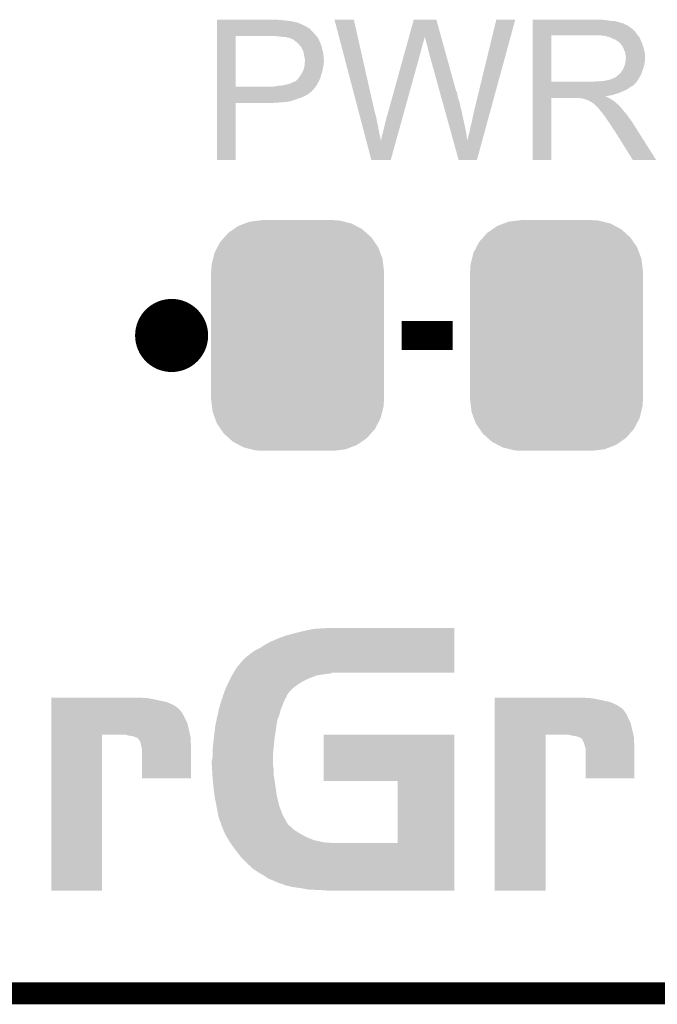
# Model space of a CAD drawing. Extents: x -1.3 to 24.2, y -3.9 to 53.4.
# Tile 2 of 24: x 3.1 to 7.5, y -3.9 to 3. Entities that reach past the tile are written whole.
import ezdxf

# ---------------------------------------------------------------- set-up
doc = ezdxf.new("R2010")
doc.units = 0
doc.layers.get('0').update_dxf_attribs({"linetype": 'CONTINUOUS'})
for name, color, linetype in [('BARGRAPH_2_CLICK_V100_GKO', 9, 'CONTINUOUS'), ('BARGRAPH_2_CLICK_V100_GTO', 3, 'CONTINUOUS'), ('BARGRAPH_2_CLICK_V100_GTS', 9, 'CONTINUOUS')]:
    doc.layers.add(name, color=color, linetype=linetype)

# ---------------------------------------------------------------- blocks, each defined once
blk = doc.blocks.new('CUSTOM_72')
for points in [[(-0.44566, 0.738152), (-0.412794, 0.76087), (0.45012, 0.738152), (0.407388, 0.76087)], [(-0.412794, 0.76087), (-0.368484, 0.777768), (0.407388, 0.76087), (0.3756, 0.777768)], [(-0.368484, 0.777768), (-0.333938, 0.790942), (0.3756, 0.777768), (0.32361, 0.790942)], [(-0.333938, 0.790942), (-0.273256, 0.798498), (0.32361, 0.790942), (0.29379, 0.798498)], [(-0.273256, 0.798498), (-0.25019, 0.80137), (0.29379, 0.798498), (0.25019, 0.80137)], [(-0.50967, 0.681926), (-0.482218, 0.71288), (0.51306, 0.681926), (0.47841, 0.71288)], [(-0.482218, 0.71288), (-0.44566, 0.738152), (0.47841, 0.71288), (0.45012, 0.738152)], [(-0.55793, 0.61233), (-0.538216, 0.649738), (0.560798, 0.61233), (0.53514, 0.649738)], [(-0.538216, 0.649738), (-0.50967, 0.681926), (0.53514, 0.649738), (0.51306, 0.681926)], [(-0.587972, 0.533366), (-0.577562, 0.575076), (0.590586, 0.533366), (0.574852, 0.575076)], [(-0.577562, 0.575076), (-0.55793, 0.61233), (0.574852, 0.575076), (0.560798, 0.61233)], [(-0.60071, 0.44958), (-0.597996, 0.49319), (0.60071, 0.44958), (0.595442, 0.49319)], [(-0.597996, 0.49319), (-0.587972, 0.533366), (0.595442, 0.49319), (0.590586, 0.533366)], [(-0.60198, -0.44958), (-0.60198, 0.44958), (0.60198, -0.44958), (0.60198, 0.44958)], [(-0.59544, -0.49319), (-0.60071, -0.44958), (0.597996, -0.49319), (0.60071, -0.44958)], [(-0.590586, -0.533366), (-0.59544, -0.49319), (0.58797, -0.533366), (0.597996, -0.49319)], [(-0.57485, -0.575076), (-0.590586, -0.533366), (0.577562, -0.575076), (0.58797, -0.533366)], [(-0.560798, -0.61233), (-0.57485, -0.575076), (0.557928, -0.61233), (0.577562, -0.575076)], [(-0.535138, -0.649738), (-0.560798, -0.61233), (0.538216, -0.649738), (0.557928, -0.61233)], [(-0.51306, -0.681926), (-0.535138, -0.649738), (0.509668, -0.681926), (0.538216, -0.649738)], [(-0.478408, -0.71288), (-0.51306, -0.681926), (0.482218, -0.71288), (0.509668, -0.681926)], [(-0.45012, -0.738152), (-0.478408, -0.71288), (0.445658, -0.738152), (0.482218, -0.71288)], [(-0.407386, -0.76087), (-0.45012, -0.738152), (0.412794, -0.76087), (0.445658, -0.738152)], [(-0.3756, -0.777768), (-0.407386, -0.76087), (0.368482, -0.777768), (0.412794, -0.76087)], [(-0.323608, -0.790942), (-0.3756, -0.777768), (0.333938, -0.790942), (0.368482, -0.777768)], [(-0.29379, -0.798498), (-0.323608, -0.790942), (0.273254, -0.798498), (0.333938, -0.790942)], [(-0.25019, -0.80137), (-0.29379, -0.798498), (0.25019, -0.80137), (0.273254, -0.798498)]]:
    blk.add_solid(points)

msp = doc.modelspace()

# ---------------------------------------------------------------- linework, layer by layer
at = {"layer": 'BARGRAPH_2_CLICK_V100_GKO', "const_width": 0.1524}
msp.add_lwpolyline([(-1.27, -3.81), (21.59, -3.81), (24.13, -1.27)], dxfattribs=at)
at = {"layer": 'BARGRAPH_2_CLICK_V100_GTO', "const_width": 0.254}
msp.add_lwpolyline([(4.02844, 0.762, 1), (4.28244, 0.762, 1)], format="xyb", close=True, dxfattribs=at)
at = {"layer": 'BARGRAPH_2_CLICK_V100_GTO', "const_width": 0.2032}
msp.add_lwpolyline([(5.75564, 0.762), (6.11124, 0.762)], dxfattribs=at)
at = {"layer": 'BARGRAPH_2_CLICK_V100_GTO'}
for points in [[(4.47042, 2.95402), (4.470422, 2.95656), (4.9149, 2.95402), (4.892038, 2.95656)], [(4.47042, 2.94894), (4.47042, 2.95402), (4.9657, 2.94894), (4.9149, 2.95402)], [(4.47042, 2.9464), (4.47042, 2.94894), (4.986022, 2.9464), (4.9657, 2.94894)], [(4.47042, 2.94386), (4.47042, 2.9464), (4.99872, 2.94386), (4.988562, 2.9464)], [(4.47042, 2.94132), (4.47042, 2.94386), (5.01142, 2.94132), (4.99872, 2.94386)], [(5.288312, 2.956542), (5.288306, 2.956558), (5.422904, 2.956542), (5.288306, 2.956558)], [(5.456644, 2.316478), (5.288312, 2.956542), (5.56768, 2.316478), (5.422904, 2.956542)], [(5.806404, 2.837144), (5.839472, 2.956544), (6.03001, 2.837144), (5.996944, 2.956544)], [(5.839472, 2.956544), (5.839478, 2.95656), (5.996944, 2.956544), (5.839478, 2.95656)], [(6.2611, 2.32918), (6.41351, 2.956532), (6.374018, 2.32918), (6.545574, 2.956532)], [(6.41351, 2.956532), (6.413518, 2.95656), (6.545574, 2.956532), (6.413518, 2.95656)], [(6.66752, 2.95402), (6.667522, 2.95656), (7.17296, 2.95402), (7.14502, 2.95656)], [(6.66752, 2.94894), (6.66752, 2.95402), (7.205978, 2.94894), (7.17296, 2.95402)], [(6.66752, 2.9464), (6.66752, 2.94894), (7.239, 2.9464), (7.205978, 2.94894)], [(6.66752, 2.93878), (6.66752, 2.9464), (7.269478, 2.93878), (7.239, 2.9464)], [(4.470418, 2.86258), (4.47042, 2.88544), (5.14604, 2.86258), (5.123182, 2.88544)], [(4.47042, 2.93116), (4.47042, 2.94132), (5.04698, 2.93116), (5.01142, 2.94132)], [(4.47042, 2.91084), (4.47042, 2.93116), (5.087618, 2.91084), (5.04698, 2.93116)], [(4.47042, 2.900678), (4.47042, 2.91084), (5.1054, 2.900678), (5.087618, 2.91084)], [(4.47042, 2.89814), (4.47042, 2.900678), (5.107944, 2.89814), (5.1054, 2.900678)], [(4.47042, 2.895596), (4.47042, 2.89814), (5.115562, 2.895596), (5.107944, 2.89814)], [(4.47042, 2.88544), (4.47042, 2.895596), (5.123182, 2.88544), (5.115562, 2.895596)], [(6.667518, 2.86004), (6.66752, 2.880358), (7.38886, 2.86004), (7.373622, 2.880358)], [(6.66752, 2.9337), (6.66752, 2.93878), (7.284722, 2.9337), (7.269478, 2.93878)], [(6.66752, 2.93116), (6.66752, 2.9337), (7.297422, 2.93116), (7.284722, 2.9337)], [(6.66752, 2.931138), (6.66752, 2.93116), (7.29996, 2.931138), (7.297422, 2.93116)], [(6.66752, 2.928614), (6.66752, 2.931138), (7.299974, 2.928614), (7.29996, 2.931138)], [(6.66752, 2.92354), (6.66752, 2.928614), (7.31012, 2.92354), (7.299974, 2.928614)], [(6.66752, 2.918458), (6.66752, 2.92354), (7.322822, 2.918458), (7.31012, 2.92354)], [(6.66752, 2.9083), (6.66752, 2.918458), (7.33806, 2.9083), (7.322822, 2.918458)], [(6.66752, 2.8956), (6.66752, 2.9083), (7.35584, 2.8956), (7.33806, 2.9083)], [(6.66752, 2.880358), (6.66752, 2.8956), (7.373622, 2.880358), (7.35584, 2.8956)], [(4.47041, 2.491762), (4.470418, 2.84226), (4.59994, 2.491762), (4.599962, 2.84226)], [(4.470418, 2.84734), (4.470418, 2.86258), (5.15874, 2.84734), (5.14604, 2.86258)], [(4.470418, 2.84226), (4.470418, 2.84734), (5.163094, 2.84226), (5.15874, 2.84734)], [(4.90474, 2.83972), (4.87934, 2.84226), (5.165272, 2.83972), (5.163094, 2.84226)], [(4.925062, 2.83718), (4.90474, 2.83972), (5.167448, 2.83718), (5.165272, 2.83972)], [(4.963162, 2.8321), (4.942842, 2.83718), (5.171802, 2.8321), (5.167448, 2.83718)], [(4.968244, 2.832098), (4.963162, 2.8321), (5.171804, 2.832098), (5.171802, 2.8321)], [(4.975018, 2.829558), (4.968244, 2.832098), (5.17398, 2.829558), (5.171804, 2.832098)], [(4.98856, 2.82448), (4.975018, 2.829558), (5.176238, 2.82448), (5.17398, 2.829558)], [(5.0038, 2.81686), (4.98856, 2.82448), (5.179626, 2.81686), (5.176238, 2.82448)], [(5.0165, 2.8067), (5.0038, 2.81686), (5.184142, 2.8067), (5.179626, 2.81686)], [(5.01968, 2.804156), (5.0165, 2.8067), (5.18668, 2.804156), (5.184142, 2.8067)], [(5.795864, 2.79908), (5.800084, 2.81432), (5.9055, 2.79908), (5.910578, 2.81432)], [(5.800084, 2.81432), (5.8036, 2.827018), (5.910578, 2.81432), (5.91312, 2.827018)], [(5.8036, 2.827018), (5.80571, 2.834634), (5.91312, 2.827018), (5.91312, 2.834634)], [(5.80571, 2.834634), (5.806404, 2.837144), (5.91312, 2.834634), (5.915622, 2.837144)], [(5.91566, 2.834644), (5.915622, 2.837144), (6.030702, 2.834644), (6.03001, 2.837144)], [(5.92328, 2.81178), (5.91566, 2.834644), (6.037034, 2.81178), (6.030702, 2.834644)], [(5.92836, 2.794), (5.92328, 2.81178), (6.041958, 2.794), (6.037034, 2.81178)], [(6.667512, 2.524782), (6.667518, 2.84732), (6.79704, 2.524782), (6.797042, 2.84732)], [(6.667518, 2.84734), (6.667518, 2.86004), (7.398738, 2.84734), (7.38886, 2.86004)], [(6.667518, 2.84732), (6.667518, 2.84734), (6.797042, 2.84732), (7.10438, 2.84734)], [(7.175502, 2.84226), (7.142482, 2.84734), (7.402688, 2.84226), (7.398738, 2.84734)], [(7.194142, 2.837176), (7.175502, 2.84226), (7.40664, 2.837176), (7.402688, 2.84226)], [(7.20344, 2.83464), (7.194142, 2.837176), (7.406662, 2.83464), (7.40664, 2.837176)], [(7.203468, 2.834626), (7.20344, 2.83464), (7.409186, 2.834626), (7.406662, 2.83464)], [(7.22376, 2.82448), (7.203468, 2.834626), (7.41426, 2.82448), (7.409186, 2.834626)], [(7.244082, 2.816858), (7.22376, 2.82448), (7.41731, 2.816858), (7.41426, 2.82448)], [(7.250854, 2.81178), (7.244082, 2.816858), (7.41934, 2.81178), (7.41731, 2.816858)], [(7.25424, 2.80924), (7.250854, 2.81178), (7.42043, 2.80924), (7.41934, 2.81178)], [(7.261864, 2.80416), (7.25424, 2.80924), (7.422606, 2.80416), (7.42043, 2.80924)], [(5.0292, 2.79654), (5.01968, 2.804156), (5.18922, 2.79654), (5.18668, 2.804156)], [(5.041898, 2.783842), (5.0292, 2.79654), (5.1943, 2.783842), (5.18922, 2.79654)], [(5.04444, 2.7813), (5.041898, 2.783842), (5.195148, 2.7813), (5.1943, 2.783842)], [(5.04953, 2.77368), (5.04444, 2.7813), (5.197686, 2.77368), (5.195148, 2.7813)], [(5.052066, 2.773668), (5.04953, 2.77368), (5.19769, 2.773668), (5.197686, 2.77368)], [(5.054964, 2.7686), (5.052066, 2.773668), (5.199378, 2.7686), (5.19769, 2.773668)], [(5.06222, 2.7559), (5.054964, 2.7686), (5.202556, 2.7559), (5.199378, 2.7686)], [(5.066032, 2.74828), (5.06222, 2.7559), (5.20446, 2.74828), (5.202556, 2.7559)], [(5.069842, 2.740658), (5.066032, 2.74828), (5.206154, 2.740658), (5.20446, 2.74828)], [(5.073652, 2.725418), (5.069842, 2.740658), (5.20954, 2.725418), (5.206154, 2.740658)], [(5.77476, 2.72288), (5.780388, 2.7432), (5.88518, 2.72288), (5.89026, 2.7432)], [(5.780388, 2.7432), (5.785312, 2.76098), (5.89026, 2.7432), (5.89534, 2.76098)], [(5.785312, 2.76098), (5.79094, 2.7813), (5.89534, 2.76098), (5.90042, 2.7813)], [(5.79094, 2.7813), (5.795864, 2.79908), (5.90042, 2.7813), (5.9055, 2.79908)], [(5.93344, 2.77368), (5.92836, 2.794), (6.047584, 2.77368), (6.041958, 2.794)], [(5.93852, 2.755902), (5.93344, 2.77368), (6.052508, 2.755902), (6.047584, 2.77368)], [(5.94106, 2.74066), (5.93852, 2.755902), (6.056728, 2.74066), (6.052508, 2.755902)], [(5.9436, 2.733042), (5.94106, 2.74066), (6.058838, 2.733042), (6.056728, 2.74066)], [(7.264406, 2.804154), (7.261864, 2.80416), (7.42261, 2.804154), (7.422606, 2.80416)], [(7.273292, 2.794), (7.264406, 2.804154), (7.42696, 2.794), (7.42261, 2.804154)], [(7.28218, 2.783842), (7.273292, 2.794), (7.430346, 2.783842), (7.42696, 2.794)], [(7.291252, 2.77114), (7.28218, 2.783842), (7.43458, 2.77114), (7.430346, 2.783842)], [(7.29488, 2.76606), (7.291252, 2.77114), (7.436106, 2.76606), (7.43458, 2.77114)], [(7.3025, 2.745742), (7.29488, 2.76606), (7.4422, 2.745742), (7.436106, 2.76606)], [(7.3025, 2.74574), (7.3025, 2.745742), (7.442202, 2.74574), (7.4422, 2.745742)], [(7.31012, 2.730496), (7.3025, 2.74574), (7.44525, 2.730496), (7.442202, 2.74574)], [(5.07492, 2.72034), (5.073652, 2.725418), (5.210048, 2.72034), (5.20954, 2.725418)], [(5.07746, 2.7051), (5.07492, 2.72034), (5.211572, 2.7051), (5.210048, 2.72034)], [(5.08254, 2.679698), (5.07746, 2.7051), (5.214114, 2.679698), (5.211572, 2.7051)], [(5.081904, 2.661918), (5.08254, 2.66954), (5.21462, 2.661918), (5.21462, 2.66954)], [(5.08254, 2.674622), (5.08254, 2.679698), (5.21462, 2.674622), (5.214114, 2.679698)], [(5.08254, 2.66954), (5.08254, 2.674622), (5.21462, 2.66954), (5.21462, 2.674622)], [(5.656582, 2.296162), (5.77476, 2.72288), (5.766798, 2.296162), (5.88518, 2.72288)], [(5.946138, 2.727964), (5.9436, 2.733042), (6.060244, 2.727964), (6.058838, 2.733042)], [(5.94614, 2.722882), (5.946138, 2.727964), (6.061652, 2.722882), (6.060244, 2.727964)], [(6.018716, 2.461256), (5.94614, 2.722882), (6.134102, 2.461256), (6.061652, 2.722882)], [(7.311572, 2.720338), (7.31012, 2.730496), (7.44728, 2.720338), (7.44525, 2.730496)], [(7.31157, 2.664458), (7.3152, 2.68986), (7.44728, 2.664458), (7.44728, 2.68986)], [(7.31266, 2.712718), (7.311572, 2.720338), (7.44728, 2.712718), (7.44728, 2.720338)], [(7.312662, 2.700018), (7.31266, 2.712718), (7.44728, 2.700018), (7.44728, 2.712718)], [(7.3152, 2.692396), (7.312662, 2.700018), (7.44728, 2.692396), (7.44728, 2.700018)], [(7.3152, 2.68986), (7.3152, 2.692396), (7.44728, 2.68986), (7.44728, 2.692396)], [(5.06476, 2.5908), (5.069274, 2.600958), (5.201334, 2.5908), (5.20446, 2.600958)], [(5.069274, 2.600958), (5.074918, 2.613658), (5.20446, 2.600958), (5.206576, 2.613658)], [(5.074918, 2.613658), (5.075426, 2.6162), (5.206576, 2.613658), (5.207, 2.6162)], [(5.075426, 2.6162), (5.08, 2.639058), (5.207, 2.6162), (5.21157, 2.639058)], [(5.08, 2.639058), (5.08021, 2.641598), (5.21157, 2.639058), (5.21208, 2.641598)], [(5.08021, 2.641598), (5.081058, 2.651758), (5.21208, 2.641598), (5.21208, 2.651758)], [(5.081058, 2.651758), (5.081904, 2.661918), (5.21208, 2.651758), (5.21462, 2.661918)], [(7.279638, 2.588258), (7.287258, 2.600958), (7.42488, 2.588258), (7.429498, 2.600958)], [(7.287258, 2.600958), (7.289798, 2.6035), (7.429498, 2.600958), (7.430422, 2.6035)], [(7.289798, 2.6035), (7.29234, 2.608578), (7.430422, 2.6035), (7.432268, 2.608578)], [(7.29234, 2.608578), (7.297418, 2.616198), (7.432268, 2.608578), (7.435038, 2.616198)], [(7.297418, 2.616198), (7.302498, 2.6289), (7.435038, 2.616198), (7.439658, 2.6289)], [(7.302498, 2.6289), (7.307578, 2.641598), (7.439658, 2.6289), (7.442198, 2.641598)], [(7.307578, 2.641598), (7.310118, 2.6543), (7.442198, 2.641598), (7.44474, 2.6543)], [(7.310118, 2.6543), (7.31012, 2.654302), (7.44474, 2.6543), (7.44474, 2.654302)], [(7.31012, 2.654302), (7.31157, 2.664458), (7.44474, 2.654302), (7.44728, 2.664458)], [(5.019036, 2.52984), (5.021574, 2.532378), (5.180148, 2.52984), (5.1816, 2.532378)], [(5.021574, 2.532378), (5.036818, 2.547618), (5.1816, 2.532378), (5.18813, 2.547618)], [(5.036818, 2.547618), (5.038342, 2.550158), (5.18813, 2.547618), (5.18922, 2.550158)], [(5.038342, 2.550158), (5.044438, 2.560318), (5.18922, 2.550158), (5.192122, 2.560318)], [(5.044438, 2.560318), (5.050534, 2.56794), (5.192122, 2.560318), (5.1943, 2.56794)], [(5.050534, 2.56794), (5.0546, 2.573022), (5.1943, 2.56794), (5.195862, 2.573022)], [(5.0546, 2.573022), (5.06476, 2.5908), (5.195862, 2.573022), (5.201334, 2.5908)], [(7.124698, 2.5273), (7.170418, 2.53238), (7.3914, 2.5273), (7.394786, 2.53238)], [(7.170418, 2.53238), (7.193282, 2.53746), (7.394786, 2.53238), (7.398174, 2.53746)], [(7.193282, 2.53746), (7.211056, 2.54254), (7.398174, 2.53746), (7.401562, 2.54254)], [(7.216134, 2.54254), (7.221218, 2.547616), (7.401562, 2.54254), (7.404522, 2.547616)], [(7.221218, 2.547616), (7.228842, 2.55016), (7.404522, 2.547616), (7.406006, 2.55016)], [(7.228842, 2.55016), (7.241538, 2.55524), (7.406006, 2.55016), (7.408968, 2.55524)], [(7.241538, 2.55524), (7.263762, 2.573018), (7.408968, 2.55524), (7.41934, 2.573018)], [(7.263762, 2.573018), (7.266938, 2.575558), (7.41934, 2.573018), (7.420262, 2.575558)], [(7.266938, 2.575558), (7.279638, 2.588258), (7.420262, 2.575558), (7.42488, 2.588258)], [(4.47041, 2.49174), (4.47041, 2.491762), (4.861558, 2.49174), (4.59994, 2.491762)], [(4.47041, 2.479038), (4.47041, 2.49174), (5.148578, 2.479038), (5.157652, 2.49174)], [(4.47041, 2.463794), (4.47041, 2.479038), (5.13334, 2.463794), (5.148578, 2.479038)], [(4.47041, 2.461254), (4.47041, 2.463794), (5.133334, 2.461254), (5.13334, 2.463794)], [(4.861558, 2.49174), (4.871718, 2.49428), (5.157652, 2.49174), (5.159466, 2.49428)], [(4.881878, 2.49428), (4.894568, 2.496818), (5.159466, 2.49428), (5.16128, 2.496818)], [(4.894568, 2.496818), (4.89458, 2.49682), (5.16128, 2.496818), (5.16128, 2.49682)], [(4.89458, 2.49682), (4.919982, 2.49936), (5.16128, 2.49682), (5.162732, 2.49936)], [(4.919982, 2.49936), (4.95046, 2.50444), (5.162732, 2.49936), (5.165634, 2.50444)], [(4.95046, 2.50444), (4.9784, 2.512058), (5.165634, 2.50444), (5.169988, 2.512058)], [(4.9784, 2.512058), (5.00634, 2.52476), (5.169988, 2.512058), (5.177246, 2.52476)], [(5.00634, 2.52476), (5.019036, 2.52984), (5.177246, 2.52476), (5.180148, 2.52984)], [(6.66751, 2.51206), (6.667512, 2.5146), (7.378694, 2.51206), (7.38124, 2.5146)], [(6.66751, 2.512046), (6.66751, 2.51206), (7.376154, 2.512046), (7.378694, 2.51206)], [(6.66751, 2.50698), (6.66751, 2.512046), (7.373618, 2.50698), (7.376154, 2.512046)], [(6.66751, 2.5019), (6.66751, 2.50698), (7.36854, 2.5019), (7.373618, 2.50698)], [(6.66751, 2.49682), (6.66751, 2.5019), (7.360918, 2.49682), (7.36854, 2.5019)], [(6.66751, 2.491738), (6.66751, 2.49682), (7.35076, 2.491738), (7.360918, 2.49682)], [(6.66751, 2.4765), (6.66751, 2.491738), (7.330438, 2.4765), (7.35076, 2.491738)], [(6.66751, 2.46126), (6.66751, 2.4765), (7.29996, 2.46126), (7.330438, 2.4765)], [(6.667512, 2.52476), (6.667512, 2.524782), (7.089138, 2.52476), (6.79704, 2.524782)], [(6.667512, 2.5146), (6.667512, 2.52476), (7.38124, 2.5146), (7.389368, 2.52476)], [(7.089138, 2.52476), (7.104378, 2.5273), (7.389368, 2.52476), (7.3914, 2.5273)], [(4.470408, 2.42062), (4.47041, 2.43586), (5.06984, 2.42062), (5.100318, 2.43586)], [(4.470408, 2.413), (4.470408, 2.42062), (5.05206, 2.413), (5.06984, 2.42062)], [(4.470408, 2.39776), (4.470408, 2.413), (5.00634, 2.39776), (5.05206, 2.413)], [(4.470408, 2.39014), (4.470408, 2.39776), (4.98094, 2.39014), (5.00634, 2.39776)], [(4.47041, 2.45364), (4.47041, 2.461254), (5.125716, 2.45364), (5.133334, 2.461254)], [(4.47041, 2.451096), (4.47041, 2.45364), (5.118098, 2.451096), (5.125716, 2.45364)], [(4.47041, 2.44348), (4.47041, 2.451096), (5.110478, 2.44348), (5.118098, 2.451096)], [(4.47041, 2.43586), (4.47041, 2.44348), (5.100318, 2.43586), (5.110478, 2.44348)], [(6.020828, 2.453638), (6.018716, 2.461256), (6.139182, 2.453638), (6.134102, 2.461256)], [(6.023646, 2.44348), (6.020828, 2.453638), (6.14172, 2.44348), (6.139182, 2.453638)], [(6.02717, 2.43078), (6.023646, 2.44348), (6.14426, 2.43078), (6.14172, 2.44348)], [(6.032102, 2.412998), (6.02717, 2.43078), (6.146802, 2.412998), (6.14426, 2.43078)], [(6.037034, 2.395218), (6.032102, 2.412998), (6.15442, 2.395218), (6.146802, 2.412998)], [(6.04267, 2.3749), (6.037034, 2.395218), (6.1595, 2.3749), (6.15442, 2.395218)], [(6.6675, 1.981222), (6.667508, 2.412978), (6.797018, 1.981222), (6.79704, 2.412978)], [(6.667508, 2.423158), (6.66751, 2.425666), (7.175504, 2.423158), (7.172992, 2.425666)], [(6.667508, 2.413), (6.667508, 2.423158), (7.19582, 2.413), (7.175504, 2.423158)], [(6.667508, 2.412978), (6.667508, 2.413), (6.79704, 2.412978), (6.990078, 2.413)], [(6.66751, 2.44602), (6.66751, 2.46126), (7.264398, 2.44602), (7.29996, 2.46126)], [(6.66751, 2.44094), (6.66751, 2.44602), (7.244082, 2.44094), (7.264398, 2.44602)], [(6.66751, 2.43332), (6.66751, 2.44094), (7.221218, 2.43332), (7.244082, 2.44094)], [(6.66751, 2.42824), (6.66751, 2.43332), (7.198358, 2.42824), (7.221218, 2.43332)], [(6.66751, 2.425666), (6.66751, 2.42824), (7.172992, 2.425666), (7.198358, 2.42824)], [(7.000238, 2.41046), (6.990078, 2.413), (7.200898, 2.41046), (7.19582, 2.413)], [(7.015474, 2.407926), (7.012934, 2.41046), (7.205122, 2.407926), (7.200898, 2.41046)], [(7.018016, 2.40792), (7.015474, 2.407926), (7.205132, 2.40792), (7.205122, 2.407926)], [(7.040882, 2.4003), (7.018016, 2.40792), (7.217834, 2.4003), (7.205132, 2.40792)], [(7.051038, 2.397762), (7.040882, 2.4003), (7.222064, 2.397762), (7.217834, 2.4003)], [(7.054852, 2.39522), (7.051038, 2.397762), (7.2263, 2.39522), (7.222064, 2.397762)], [(7.066276, 2.387602), (7.054852, 2.39522), (7.235824, 2.387602), (7.2263, 2.39522)], [(4.4704, 1.981222), (4.470408, 2.377418), (4.599918, 1.981222), (4.59994, 2.377418)], [(4.470408, 2.38506), (4.470408, 2.39014), (4.953002, 2.38506), (4.98094, 2.39014)], [(4.470408, 2.38252), (4.470408, 2.38506), (4.92252, 2.38252), (4.953002, 2.38506)], [(4.470408, 2.37998), (4.470408, 2.38252), (4.88696, 2.37998), (4.92252, 2.38252)], [(4.470408, 2.37744), (4.470408, 2.37998), (4.848862, 2.37744), (4.88696, 2.37998)], [(4.470408, 2.377418), (4.470408, 2.37744), (4.59994, 2.377418), (4.848862, 2.37744)], [(6.049716, 2.3495), (6.04267, 2.3749), (6.16458, 2.3495), (6.1595, 2.3749)], [(6.056762, 2.3241), (6.049716, 2.3495), (6.1722, 2.3241), (6.16458, 2.3495)], [(6.25094, 2.286), (6.2611, 2.32918), (6.36221, 2.286), (6.374018, 2.32918)], [(7.073898, 2.385062), (7.066276, 2.387602), (7.238998, 2.385062), (7.235824, 2.387602)], [(7.076418, 2.38506), (7.073898, 2.385062), (7.239, 2.38506), (7.238998, 2.385062)], [(7.07644, 2.382532), (7.076418, 2.38506), (7.24153, 2.382532), (7.239, 2.38506)], [(7.089138, 2.374902), (7.07644, 2.382532), (7.24916, 2.374902), (7.24153, 2.382532)], [(7.089142, 2.374898), (7.089138, 2.374902), (7.249164, 2.374898), (7.24916, 2.374902)], [(7.091682, 2.372358), (7.089142, 2.374898), (7.25424, 2.372358), (7.249164, 2.374898)], [(7.122162, 2.341878), (7.091682, 2.372358), (7.28472, 2.341878), (7.25424, 2.372358)], [(7.129778, 2.33426), (7.122162, 2.341878), (7.290436, 2.33426), (7.28472, 2.341878)], [(7.1374, 2.324102), (7.129778, 2.33426), (7.298054, 2.324102), (7.290436, 2.33426)], [(5.457982, 2.311396), (5.456644, 2.316478), (5.57022, 2.311396), (5.56768, 2.316478)], [(5.459316, 2.306318), (5.457982, 2.311396), (5.570222, 2.306318), (5.57022, 2.311396)], [(5.463324, 2.29108), (5.459316, 2.306318), (5.575298, 2.29108), (5.570222, 2.306318)], [(5.465996, 2.28092), (5.463324, 2.29108), (5.57784, 2.28092), (5.575298, 2.29108)], [(5.469336, 2.26822), (5.465996, 2.28092), (5.58038, 2.26822), (5.57784, 2.28092)], [(5.473344, 2.25298), (5.469336, 2.26822), (5.58292, 2.25298), (5.58038, 2.26822)], [(5.64642, 2.258062), (5.651502, 2.28346), (5.756228, 2.258062), (5.763274, 2.28346)], [(5.651502, 2.28346), (5.65404, 2.29108), (5.763274, 2.28346), (5.765388, 2.29108)], [(5.65404, 2.29108), (5.656582, 2.296162), (5.765388, 2.29108), (5.766798, 2.296162)], [(6.064512, 2.29616), (6.056762, 2.3241), (6.17728, 2.29616), (6.1722, 2.3241)], [(6.080014, 2.24028), (6.064512, 2.29616), (6.18998, 2.24028), (6.17728, 2.29616)], [(6.24332, 2.245358), (6.25094, 2.286), (6.351098, 2.245358), (6.36221, 2.286)], [(7.13994, 2.32156), (7.1374, 2.324102), (7.29996, 2.32156), (7.298054, 2.324102)], [(7.142478, 2.31902), (7.13994, 2.32156), (7.302218, 2.31902), (7.29996, 2.32156)], [(7.15772, 2.2987), (7.142478, 2.31902), (7.32028, 2.2987), (7.302218, 2.31902)], [(7.17296, 2.27838), (7.15772, 2.2987), (7.334504, 2.27838), (7.32028, 2.2987)], [(7.176348, 2.2733), (7.17296, 2.27838), (7.33806, 2.2733), (7.334504, 2.27838)], [(7.194974, 2.24536), (7.176348, 2.2733), (7.35838, 2.24536), (7.33806, 2.2733)], [(5.48136, 2.2225), (5.473344, 2.25298), (5.59054, 2.2225), (5.58292, 2.25298)], [(5.490044, 2.18948), (5.48136, 2.2225), (5.59562, 2.18948), (5.59054, 2.2225)], [(5.62356, 2.166622), (5.63118, 2.1971), (5.730862, 2.166622), (5.739316, 2.1971)], [(5.63118, 2.1971), (5.6388, 2.23012), (5.739316, 2.1971), (5.748476, 2.23012)], [(5.6388, 2.23012), (5.641342, 2.245362), (5.748476, 2.23012), (5.752706, 2.245362)], [(5.641342, 2.245362), (5.64642, 2.258062), (5.752706, 2.245362), (5.756228, 2.258062)], [(6.096924, 2.17932), (6.080014, 2.24028), (6.20268, 2.17932), (6.18998, 2.24028)], [(6.22808, 2.17932), (6.23316, 2.209802), (6.333038, 2.17932), (6.341374, 2.209802)], [(6.23316, 2.209802), (6.24332, 2.245358), (6.341374, 2.209802), (6.351098, 2.245358)], [(7.20344, 2.23266), (7.194974, 2.24536), (7.366438, 2.23266), (7.35838, 2.24536)], [(7.21614, 2.214882), (7.20344, 2.23266), (7.377718, 2.214882), (7.366438, 2.23266)], [(7.226298, 2.197102), (7.21614, 2.214882), (7.388998, 2.197102), (7.377718, 2.214882)], [(7.233918, 2.18948), (7.226298, 2.197102), (7.393834, 2.18948), (7.388998, 2.197102)], [(5.499396, 2.15392), (5.490044, 2.18948), (5.60324, 2.15392), (5.59562, 2.18948)], [(5.509358, 2.116042), (5.499396, 2.15392), (5.61086, 2.116042), (5.60324, 2.15392)], [(5.610862, 2.118364), (5.6134, 2.123442), (5.717474, 2.118364), (5.718882, 2.123442)], [(5.6134, 2.123442), (5.61594, 2.131064), (5.718882, 2.123442), (5.720996, 2.131064)], [(5.61594, 2.141222), (5.618482, 2.153922), (5.723814, 2.141222), (5.727338, 2.153922)], [(5.61594, 2.131064), (5.61594, 2.141222), (5.720996, 2.131064), (5.723814, 2.141222)], [(5.618482, 2.153922), (5.62356, 2.166622), (5.727338, 2.153922), (5.730862, 2.166622)], [(6.114434, 2.116196), (6.096924, 2.17932), (6.212802, 2.116196), (6.20268, 2.17932)], [(6.21538, 2.120906), (6.215382, 2.125982), (6.317064, 2.120906), (6.318452, 2.125982)], [(6.215382, 2.125982), (6.21792, 2.133604), (6.318452, 2.125982), (6.320538, 2.133604)], [(6.21792, 2.141222), (6.22046, 2.15138), (6.32262, 2.141222), (6.325398, 2.15138)], [(6.21792, 2.133604), (6.21792, 2.141222), (6.320538, 2.133604), (6.32262, 2.141222)], [(6.22046, 2.15138), (6.223002, 2.16408), (6.325398, 2.15138), (6.32887, 2.16408)], [(6.223002, 2.16408), (6.22808, 2.17932), (6.32887, 2.16408), (6.333038, 2.17932)], [(7.236462, 2.1844), (7.233918, 2.18948), (7.397058, 2.1844), (7.393834, 2.18948)], [(7.363458, 1.98121), (7.236462, 2.1844), (7.525974, 1.98121), (7.397058, 2.1844)], [(5.544816, 1.981216), (5.509358, 2.116042), (5.679426, 1.981216), (5.71683, 2.116042)], [(5.61086, 2.116042), (5.610862, 2.118364), (5.71683, 2.116042), (5.717474, 2.118364)], [(6.151876, 1.981216), (6.114434, 2.116196), (6.278866, 1.981216), (6.315776, 2.116196)], [(6.212802, 2.116196), (6.212846, 2.118366), (6.315776, 2.116196), (6.31637, 2.118366)], [(6.212846, 2.118366), (6.21538, 2.120906), (6.31637, 2.118366), (6.317064, 2.120906)], [(4.599918, 1.9812), (4.4704, 1.981222), (4.599918, 1.9812), (4.599918, 1.981222)], [(5.679422, 1.9812), (5.544816, 1.981216), (5.679422, 1.9812), (5.679426, 1.981216)], [(6.278862, 1.9812), (6.151876, 1.981216), (6.278862, 1.9812), (6.278866, 1.981216)], [(6.797018, 1.9812), (6.6675, 1.981222), (6.797018, 1.9812), (6.797018, 1.981222)], [(7.52598, 1.9812), (7.525974, 1.98121), (7.52598, 1.9812), (7.363458, 1.98121)], [(5.00888, -1.3081), (5.06984, -1.29286), (6.121396, -1.3081), (6.121398, -1.29286)], [(5.06984, -1.29286), (5.14096, -1.27762), (6.121398, -1.29286), (6.121398, -1.27762)], [(5.14096, -1.27762), (5.21462, -1.27254), (6.121398, -1.27762), (6.121398, -1.27254)], [(5.21462, -1.27254), (5.292678, -1.270022), (6.121398, -1.27254), (6.1214, -1.270022)], [(5.292678, -1.270022), (5.29336, -1.27), (6.1214, -1.270022), (5.29336, -1.27)], [(4.80568, -1.386842), (4.848858, -1.36398), (6.12139, -1.386842), (6.121392, -1.36398)], [(4.848858, -1.36398), (4.89712, -1.34366), (6.121392, -1.36398), (6.121394, -1.34366)], [(4.89712, -1.34366), (4.95046, -1.32334), (6.121394, -1.34366), (6.121396, -1.32334)], [(4.95046, -1.32334), (5.00888, -1.3081), (6.121396, -1.32334), (6.121396, -1.3081)], [(4.70662, -1.4478), (4.734562, -1.42748), (6.121386, -1.4478), (6.121388, -1.42748)], [(4.734562, -1.42748), (4.77012, -1.409698), (6.121388, -1.42748), (6.12139, -1.409698)], [(4.77012, -1.409698), (4.80568, -1.386842), (6.12139, -1.409698), (6.12139, -1.386842)], [(4.60756, -1.54686), (4.645658, -1.501142), (6.12138, -1.54686), (6.121382, -1.501142)], [(4.645658, -1.501142), (4.66852, -1.47828), (6.121382, -1.501142), (6.121384, -1.47828)], [(4.66852, -1.47828), (4.68376, -1.46558), (6.121384, -1.47828), (6.121386, -1.46558)], [(4.68376, -1.46558), (4.70662, -1.4478), (6.121386, -1.46558), (6.121386, -1.4478)], [(4.586224, -1.58242), (4.60756, -1.54686), (6.121378, -1.58242), (6.12138, -1.54686)], [(4.552948, -1.645922), (4.56565, -1.62052), (5.05968, -1.645922), (5.11302, -1.62052)], [(4.56565, -1.62052), (4.575808, -1.600202), (5.11302, -1.62052), (5.166358, -1.600202)], [(4.575808, -1.600202), (4.57708, -1.597662), (5.166358, -1.600202), (5.183286, -1.597662)], [(4.57708, -1.597662), (4.580128, -1.59258), (5.183286, -1.597662), (5.21716, -1.59258)], [(4.580128, -1.59258), (4.583176, -1.5875), (5.21716, -1.59258), (5.257796, -1.5875)], [(4.583176, -1.5875), (4.586222, -1.582422), (5.257796, -1.5875), (5.270496, -1.582422)], [(4.586222, -1.582422), (4.586224, -1.58242), (5.270496, -1.582422), (6.121378, -1.58242)], [(4.516964, -1.729746), (4.52374, -1.70942), (4.96316, -1.729746), (4.979416, -1.70942)], [(4.52374, -1.70942), (4.526048, -1.704342), (4.979416, -1.70942), (4.983478, -1.704342)], [(4.526048, -1.704342), (4.536438, -1.681482), (4.983478, -1.704342), (5.008878, -1.681482)], [(4.536438, -1.681482), (4.54914, -1.65354), (5.008878, -1.681482), (5.048796, -1.65354)], [(4.54914, -1.65354), (4.552948, -1.645922), (5.048796, -1.65354), (5.05968, -1.645922)], [(3.3198, -1.75768), (3.319802, -1.75514), (3.962402, -1.75768), (3.94462, -1.75514)], [(3.3198, -1.7653), (3.3198, -1.75768), (4.0259, -1.7653), (3.982722, -1.75768)], [(3.3198, -1.785622), (3.3198, -1.7653), (4.122422, -1.785622), (4.0259, -1.7653)], [(4.496462, -1.79324), (4.50342, -1.77038), (4.93268, -1.79324), (4.942476, -1.77038)], [(4.50342, -1.77038), (4.507652, -1.757682), (4.942476, -1.77038), (4.94792, -1.757682)], [(4.507652, -1.757682), (4.511038, -1.747524), (4.94792, -1.757682), (4.955538, -1.747524)], [(4.511038, -1.747524), (4.51527, -1.73483), (4.955538, -1.747524), (4.95808, -1.73483)], [(4.51527, -1.73483), (4.516118, -1.732286), (4.95808, -1.73483), (4.963146, -1.732286)], [(4.516118, -1.732286), (4.516964, -1.729746), (4.963146, -1.732286), (4.96316, -1.729746)], [(6.40336, -1.75768), (6.403362, -1.75514), (7.045962, -1.75768), (7.02818, -1.75514)], [(6.40336, -1.7653), (6.40336, -1.75768), (7.112, -1.7653), (7.066282, -1.75768)], [(6.40336, -1.77546), (6.40336, -1.7653), (7.16026, -1.77546), (7.112, -1.7653)], [(6.40336, -1.785622), (6.40336, -1.77546), (7.205982, -1.785622), (7.16026, -1.77546)], [(3.3198, -1.805942), (3.3198, -1.785622), (4.16814, -1.805942), (4.122422, -1.785622)], [(3.3198, -1.81864), (3.3198, -1.805942), (4.18846, -1.81864), (4.16814, -1.805942)], [(3.3198, -1.831338), (3.3198, -1.81864), (4.203698, -1.831338), (4.18846, -1.81864)], [(3.3198, -1.846582), (3.3198, -1.831338), (4.21894, -1.846582), (4.203698, -1.831338)], [(3.3198, -1.8669), (3.3198, -1.846582), (4.231638, -1.8669), (4.21894, -1.846582)], [(4.4757, -1.874522), (4.482326, -1.844042), (4.904738, -1.874522), (4.91236, -1.844042)], [(4.482326, -1.844042), (4.48564, -1.828802), (4.91236, -1.844042), (4.918454, -1.828802)], [(4.48564, -1.828802), (4.496462, -1.79324), (4.918454, -1.828802), (4.93268, -1.79324)], [(6.40336, -1.805942), (6.40336, -1.785622), (7.2517, -1.805942), (7.205982, -1.785622)], [(6.40336, -1.81864), (6.40336, -1.805942), (7.272018, -1.81864), (7.2517, -1.805942)], [(6.40336, -1.831342), (6.40336, -1.81864), (7.289802, -1.831342), (7.272018, -1.81864)], [(6.40336, -1.833882), (6.40336, -1.831342), (7.292342, -1.833882), (7.289802, -1.831342)], [(6.40336, -1.84658), (6.40336, -1.833882), (7.3025, -1.84658), (7.292342, -1.833882)], [(6.40336, -1.866902), (6.40336, -1.84658), (7.31774, -1.866902), (7.3025, -1.84658)], [(3.319798, -1.89484), (3.3198, -1.8669), (4.24688, -1.89484), (4.231638, -1.8669)], [(3.319798, -1.930402), (3.319798, -1.89484), (4.264662, -1.930402), (4.24688, -1.89484)], [(4.46024, -1.945642), (4.468522, -1.907542), (4.884894, -1.945642), (4.89204, -1.907542)], [(4.468522, -1.907542), (4.4757, -1.874522), (4.89204, -1.907542), (4.904738, -1.874522)], [(6.403358, -1.89484), (6.40336, -1.866902), (7.33044, -1.89484), (7.31774, -1.866902)], [(6.403358, -1.930402), (6.403358, -1.89484), (7.348222, -1.930402), (7.33044, -1.89484)], [(3.319796, -2.01168), (3.319798, -1.97612), (4.283288, -2.01168), (4.27482, -1.97612)], [(3.319798, -1.97612), (3.319798, -1.930402), (4.27482, -1.97612), (4.264662, -1.930402)], [(4.45435, -1.98882), (4.459892, -1.94818), (4.87934, -1.98882), (4.88442, -1.94818)], [(4.459892, -1.94818), (4.46024, -1.945642), (4.88442, -1.94818), (4.884894, -1.945642)], [(6.403356, -2.01168), (6.403358, -1.97612), (7.366848, -2.01168), (7.35838, -1.97612)], [(6.403358, -1.97612), (6.403358, -1.930402), (7.35838, -1.97612), (7.348222, -1.930402)], [(3.31978, -3.096238), (3.319796, -2.011702), (3.670278, -3.096238), (3.6703, -2.011702)], [(3.319796, -2.011702), (3.319796, -2.01168), (3.6703, -2.011702), (3.830318, -2.01168)], [(3.858258, -2.0193), (3.830318, -2.01168), (4.285102, -2.0193), (4.283288, -2.01168)], [(3.881118, -2.02184), (3.858258, -2.0193), (4.285706, -2.02184), (4.285102, -2.0193)], [(3.896362, -2.02692), (3.881118, -2.02184), (4.286916, -2.02692), (4.285706, -2.02184)], [(3.902716, -2.029462), (3.896362, -2.02692), (4.28752, -2.029462), (4.286916, -2.02692)], [(3.90906, -2.032), (3.902716, -2.029462), (4.287618, -2.032), (4.28752, -2.029462)], [(3.916676, -2.03454), (3.90906, -2.032), (4.287716, -2.03454), (4.287618, -2.032)], [(3.92176, -2.03962), (3.916676, -2.03454), (4.287912, -2.03962), (4.287716, -2.03454)], [(3.931918, -2.05232), (3.92176, -2.03962), (4.2884, -2.05232), (4.287912, -2.03962)], [(3.939538, -2.070098), (3.931918, -2.05232), (4.289084, -2.070098), (4.2884, -2.05232)], [(4.44387, -2.08534), (4.44754, -2.05232), (4.86664, -2.08534), (4.86994, -2.05232)], [(4.44754, -2.05232), (4.449318, -2.034538), (4.86994, -2.05232), (4.87172, -2.034538)], [(4.449318, -2.034538), (4.45262, -2.00152), (4.87172, -2.034538), (4.877222, -2.00152)], [(4.45262, -2.00152), (4.45435, -1.98882), (4.877222, -2.00152), (4.87934, -1.98882)], [(5.21208, -2.334238), (5.2121, -2.011702), (6.121392, -2.334238), (6.1214, -2.011702)], [(5.2121, -2.011702), (5.212102, -2.01168), (6.1214, -2.011702), (5.212102, -2.01168)], [(6.40334, -3.096238), (6.403356, -2.011702), (6.756378, -3.096238), (6.7564, -2.011702)], [(6.403356, -2.011702), (6.403356, -2.01168), (6.7564, -2.011702), (6.913878, -2.01168)], [(6.941818, -2.0193), (6.913878, -2.01168), (7.368662, -2.0193), (7.366848, -2.01168)], [(6.964678, -2.02184), (6.941818, -2.0193), (7.369266, -2.02184), (7.368662, -2.0193)], [(6.982458, -2.026918), (6.964678, -2.02184), (7.370476, -2.026918), (7.369266, -2.02184)], [(6.987546, -2.029462), (6.982458, -2.026918), (7.37108, -2.029462), (7.370476, -2.026918)], [(6.99262, -2.032), (6.987546, -2.029462), (7.371178, -2.032), (7.37108, -2.029462)], [(7.00024, -2.03454), (6.99262, -2.032), (7.371276, -2.03454), (7.371178, -2.032)], [(7.007858, -2.039618), (7.00024, -2.03454), (7.371472, -2.039618), (7.371276, -2.03454)], [(7.01548, -2.05232), (7.007858, -2.039618), (7.37196, -2.05232), (7.371472, -2.039618)], [(7.0231, -2.070098), (7.01548, -2.05232), (7.372644, -2.070098), (7.37196, -2.05232)], [(3.945402, -2.0955), (3.939538, -2.070098), (4.29006, -2.0955), (4.289084, -2.070098)], [(3.94716, -2.10312), (3.945402, -2.0955), (4.290058, -2.10312), (4.29006, -2.0955)], [(3.9497, -2.118358), (3.94716, -2.10312), (4.290056, -2.118358), (4.290058, -2.10312)], [(3.9497, -2.316458), (3.9497, -2.118358), (4.290038, -2.316458), (4.290056, -2.118358)], [(4.43992, -2.13614), (4.44246, -2.09804), (4.8618, -2.13614), (4.86543, -2.09804)], [(4.44246, -2.09804), (4.44387, -2.08534), (4.86543, -2.09804), (4.86664, -2.08534)], [(7.030916, -2.0955), (7.0231, -2.070098), (7.37362, -2.0955), (7.372644, -2.070098)], [(7.03326, -2.103118), (7.030916, -2.0955), (7.373618, -2.103118), (7.37362, -2.0955)], [(7.0358, -2.118358), (7.03326, -2.103118), (7.373616, -2.118358), (7.373618, -2.103118)], [(7.0358, -2.316458), (7.0358, -2.118358), (7.373598, -2.316458), (7.373616, -2.118358)], [(4.43484, -2.192018), (4.43992, -2.171698), (4.86156, -2.192018), (4.86156, -2.171698)], [(4.43992, -2.138678), (4.43992, -2.13614), (4.86156, -2.138678), (4.8618, -2.13614)], [(4.43992, -2.171698), (4.43992, -2.138678), (4.86156, -2.171698), (4.86156, -2.138678)], [(4.43484, -2.214882), (4.43484, -2.192018), (4.86156, -2.214882), (4.86156, -2.192018)], [(4.435546, -2.22758), (4.43484, -2.214882), (4.86156, -2.22758), (4.86156, -2.214882)], [(4.436534, -2.245362), (4.435546, -2.22758), (4.8641, -2.245362), (4.86156, -2.22758)], [(4.438086, -2.2733), (4.436534, -2.245362), (4.8641, -2.2733), (4.8641, -2.245362)], [(4.290038, -2.31648), (3.9497, -2.316458), (4.290038, -2.31648), (4.290038, -2.316458)], [(4.439638, -2.30124), (4.438086, -2.2733), (4.86664, -2.30124), (4.8641, -2.2733)], [(4.43992, -2.30632), (4.439638, -2.30124), (4.867488, -2.30632), (4.86664, -2.30124)], [(4.442302, -2.33172), (4.43992, -2.30632), (4.87172, -2.33172), (4.867488, -2.30632)], [(7.373598, -2.31648), (7.0358, -2.316458), (7.373598, -2.31648), (7.373598, -2.316458)], [(4.445398, -2.36474), (4.442302, -2.33172), (4.8768, -2.36474), (4.87172, -2.33172)], [(4.44754, -2.3876), (4.445398, -2.36474), (4.880066, -2.3876), (4.8768, -2.36474)], [(4.454198, -2.435858), (4.44754, -2.3876), (4.88696, -2.435858), (4.880066, -2.3876)], [(5.727678, -2.33426), (5.21208, -2.334238), (6.121392, -2.33426), (6.121392, -2.334238)], [(5.7277, -2.766038), (5.727678, -2.33426), (6.121384, -2.766038), (6.121392, -2.33426)], [(4.4577, -2.46126), (4.454198, -2.435858), (4.893092, -2.46126), (4.88696, -2.435858)], [(4.46532, -2.49428), (4.4577, -2.46126), (4.901064, -2.49428), (4.893092, -2.46126)], [(4.467862, -2.509522), (4.46532, -2.49428), (4.904742, -2.509522), (4.901064, -2.49428)], [(4.4704, -2.52476), (4.467862, -2.509522), (4.910604, -2.52476), (4.904742, -2.509522)], [(4.48056, -2.57556), (4.4704, -2.52476), (4.93014, -2.57556), (4.910604, -2.52476)], [(4.480562, -2.575562), (4.48056, -2.57556), (4.93014, -2.575562), (4.93014, -2.57556)], [(4.48564, -2.595878), (4.480562, -2.575562), (4.941992, -2.595878), (4.93014, -2.575562)], [(4.489452, -2.60604), (4.48564, -2.595878), (4.94792, -2.60604), (4.941992, -2.595878)], [(4.49326, -2.6162), (4.489452, -2.60604), (4.953464, -2.6162), (4.94792, -2.60604)], [(4.498338, -2.626358), (4.49326, -2.6162), (4.959004, -2.626358), (4.953464, -2.6162)], [(4.499864, -2.63398), (4.498338, -2.626358), (4.963162, -2.63398), (4.959004, -2.626358)], [(4.50088, -2.639058), (4.499864, -2.63398), (4.96824, -2.639058), (4.963162, -2.63398)], [(4.500882, -2.63906), (4.50088, -2.639058), (4.96824, -2.63906), (4.96824, -2.639058)], [(4.503418, -2.644136), (4.500882, -2.63906), (4.974332, -2.644136), (4.96824, -2.63906)], [(4.50342, -2.646676), (4.503418, -2.644136), (4.97738, -2.646676), (4.974332, -2.644136)], [(4.505658, -2.65176), (4.50342, -2.646676), (4.98348, -2.65176), (4.97738, -2.646676)], [(4.515716, -2.67462), (4.505658, -2.65176), (5.008882, -2.67462), (4.98348, -2.65176)], [(4.525774, -2.697478), (4.515716, -2.67462), (5.04444, -2.697478), (5.008882, -2.67462)], [(4.53136, -2.710178), (4.525774, -2.697478), (5.0673, -2.710178), (5.04444, -2.697478)], [(4.539092, -2.72288), (4.53136, -2.710178), (5.09016, -2.72288), (5.0673, -2.710178)], [(4.553006, -2.74574), (4.539092, -2.72288), (5.146042, -2.74574), (5.09016, -2.72288)], [(4.562282, -2.76098), (4.553006, -2.74574), (5.21462, -2.76098), (5.146042, -2.74574)], [(4.563828, -2.76352), (4.562282, -2.76098), (5.25526, -2.76352), (5.21462, -2.76098)], [(4.565374, -2.76606), (4.563828, -2.76352), (5.293358, -2.76606), (5.25526, -2.76352)], [(4.56692, -2.7686), (4.565374, -2.76606), (6.121384, -2.7686), (6.121384, -2.76606)], [(4.60248, -2.81686), (4.56692, -2.7686), (6.121382, -2.81686), (6.121384, -2.7686)], [(5.293358, -2.76606), (5.7277, -2.766038), (6.121384, -2.76606), (6.121384, -2.766038)], [(4.6355, -2.860038), (4.60248, -2.81686), (6.121382, -2.860038), (6.121382, -2.81686)], [(4.693922, -2.918462), (4.6355, -2.860038), (6.12138, -2.918462), (6.121382, -2.860038)], [(4.709154, -2.931158), (4.693922, -2.918462), (6.12138, -2.931158), (6.12138, -2.918462)], [(4.711696, -2.938764), (4.709154, -2.931158), (6.12138, -2.938764), (6.12138, -2.931158)], [(4.714236, -2.93878), (4.711696, -2.938764), (6.12138, -2.93878), (6.12138, -2.938764)], [(4.75488, -2.966722), (4.714236, -2.93878), (6.12138, -2.966722), (6.12138, -2.93878)], [(4.79806, -2.99212), (4.75488, -2.966722), (6.12138, -2.99212), (6.12138, -2.966722)], [(4.83362, -3.014978), (4.79806, -2.99212), (6.121378, -3.014978), (6.12138, -2.99212)], [(4.87172, -3.03022), (4.83362, -3.014978), (6.121378, -3.03022), (6.121378, -3.014978)], [(4.89966, -3.04292), (4.87172, -3.03022), (6.121378, -3.04292), (6.121378, -3.03022)], [(4.925062, -3.05054), (4.89966, -3.04292), (6.121378, -3.05054), (6.121378, -3.04292)], [(4.93776, -3.05562), (4.925062, -3.05054), (6.121378, -3.05562), (6.121378, -3.05054)], [(4.942838, -3.05816), (4.93776, -3.05562), (6.121378, -3.05816), (6.121378, -3.05562)], [(4.99364, -3.07086), (4.942838, -3.05816), (6.121378, -3.07086), (6.121378, -3.05816)], [(5.05206, -3.07848), (4.99364, -3.07086), (6.121378, -3.07848), (6.121378, -3.07086)], [(5.107938, -3.08864), (5.05206, -3.07848), (6.121378, -3.08864), (6.121378, -3.07848)], [(3.670278, -3.09626), (3.31978, -3.096238), (3.670278, -3.09626), (3.670278, -3.096238)], [(5.16382, -3.09118), (5.107938, -3.08864), (6.121378, -3.09118), (6.121378, -3.08864)], [(5.21462, -3.09372), (5.16382, -3.09118), (6.121378, -3.09372), (6.121378, -3.09118)], [(5.23748, -3.09626), (5.21462, -3.09372), (6.121378, -3.09626), (6.121378, -3.09372)], [(6.756378, -3.09626), (6.40334, -3.096238), (6.756378, -3.09626), (6.756378, -3.096238)]]:
    msp.add_solid(points, dxfattribs=at)

# ---------------------------------------------------------------- block references
at = {"layer": 'BARGRAPH_2_CLICK_V100_GTS'}
for p in [(5.03174, 0.762), (6.8326, 0.762)]:
    msp.add_blockref('CUSTOM_72', p, dxfattribs=at)

doc.saveas('drawing.dxf')
